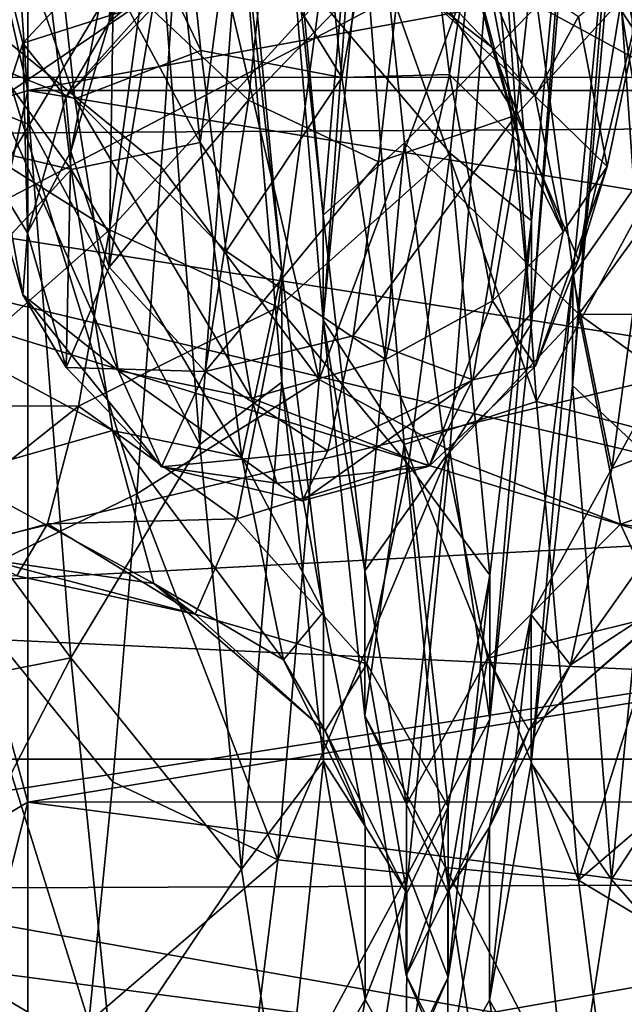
# Model space of a CAD drawing. Header units: metres. Extents: x -46 to 104, y -30 to 30.
# Tile 78 of 127: x 36.67 to 38.68, y -5.67 to -2.39. Entities that reach past the tile are written whole.
import ezdxf

# ---------------------------------------------------------------- set-up
doc = ezdxf.new("R2010")
doc.units = ezdxf.units.M
doc.layers.add('solid_122529', color=7, linetype='CONTINUOUS')

msp = doc.modelspace()

# ---------------------------------------------------------------- linework, layer by layer
at = {"layer": 'solid_122529'}
for points in [[(53.885139, -6.304641, 588.928162), (20.541, 8.649134, 585.423523), (20.541002, -8.649134, 585.423523)], [(53.885139, -6.304641, 588.928162), (53.885139, 6.304641, 588.928162), (20.541, 8.649134, 585.423523)], [(26.533504, -8.264537, 581.025818), (26.533504, 8.264537, 581.025818), (54.407833, 6.304637, 583.955566)], [(26.533504, -8.264537, 581.025818), (54.407833, 6.304637, 583.955566), (54.407833, -6.304637, 583.955566)], [(33.5, -2.583071, 560.905762), (43, -2.582814, 560.905579), (43, 0, 560.450012)], [(33.5, -2.583071, 560.905762), (43, 0, 560.450012), (33.5, 0, 560.450012)], [(33.5, 0, 575.549988), (43, 0, 575.549988), (43, -2.582814, 575.094421)], [(33.5, -2.583071, 575.094238), (33.5, 0, 575.549988), (43, -2.582814, 575.094421)], [(34.5, -2.781611, 576.559326), (42.5, 0, 577), (34.5, 0, 577)], [(42.5, -2.732524, 576.575134), (42.5, 0, 577), (34.5, -2.781611, 576.559326)], [(42.499996, -2.7328, 559.424927), (34.5, 0, 559), (42.5, 0, 559)], [(42.499996, -2.7328, 559.424927), (34.5, -2.781611, 559.440674), (34.5, 0, 559)], [(61.599998, -2.929007, 578.083191), (61.599998, 0, 578.5), (34.599998, -1.494306, 578.393127)], [(36.099998, 0, 577.099976), (36.700001, 0, 576.5), (36.700001, -2.626644, 576.083984)], [(36.099998, 0, 577.099976), (36.700001, -2.626644, 576.083984), (36.099998, -2.812055, 576.654602)], [(36.099998, -2.812055, 559.345398), (36.700001, -2.626644, 559.916016), (36.700001, 0, 559.5)], [(36.099998, -2.812055, 559.345398), (36.700001, 0, 559.5), (36.099998, 0, 558.900024)], [(51.099998, -2.626309, 576.083923), (36.700001, -2.626644, 576.083984), (36.700001, 0, 576.5)], [(51.099998, 0, 576.499878), (51.099998, -2.626309, 576.083923), (36.700001, 0, 576.5)], [(36.700001, -2.626644, 559.916016), (51.099998, -2.626309, 559.916077), (51.099998, 0, 559.500122)], [(36.700001, 0, 559.5), (36.700001, -2.626644, 559.916016), (51.099998, 0, 559.500122)], [(61.599998, 0, 557.5), (61.599998, -2.929008, 557.916809), (34.599998, -1.494306, 557.606873)], [(36.156921, -1.725473, 561.794495), (36.724514, -0.34489, 561.19281), (36.585476, -2.426027, 561.630493)], [(36.585476, -2.426027, 561.630493), (36.724514, -0.34489, 561.19281), (37.223068, -1.698659, 561.260803)], [(36.101807, -2.501114, 574.484375), (36.70491, -2.739785, 574.242432), (36.567112, -0.701465, 574.781006)], [(36.567112, -0.701465, 574.781006), (36.70491, -2.739785, 574.242432), (37.133732, -2.024216, 574.117065)], [(37.599464, -1.216693, 564.317139), (37.744648, -2.583534, 565.107056), (37.190552, -1.683518, 564.371521)], [(37.959538, -1.40363, 564.73999), (37.744648, -2.583534, 565.107056), (37.599464, -1.216693, 564.317139)], [(36.710865, -1.313213, 564.349487), (36.855465, -2.654548, 565.170837), (36.395779, -1.339595, 564.711365)], [(36.855465, -2.654548, 565.170837), (36.539463, -2.528625, 565.506897), (36.395779, -1.339595, 564.711365)], [(37.27507, -2.493455, 564.872253), (36.855465, -2.654548, 565.170837), (36.710865, -1.313213, 564.349487)], [(37.190552, -1.683518, 564.371521), (37.27507, -2.493455, 564.872253), (36.710865, -1.313213, 564.349487)], [(37.433876, -2.658768, 570.825195), (37.578476, -1.318661, 571.64856), (37.114197, -2.358831, 570.654358)], [(37.951244, -2.123307, 571.389893), (37.578476, -1.318661, 571.64856), (37.433876, -2.658768, 570.825195)], [(37.959538, -1.40363, 564.73999), (38.102787, -2.573163, 565.555237), (37.744648, -2.583534, 565.107056)], [(38.325378, -2.708644, 570.776123), (38.470562, -1.377982, 571.62561), (37.951244, -2.123307, 571.389893)], [(38.190876, -2.038004, 565.665344), (38.102787, -2.573163, 565.555237), (37.959538, -1.40363, 564.73999)], [(38.67577, -2.321507, 570.684875), (38.470562, -1.377982, 571.62561), (38.325378, -2.708644, 570.776123)], [(61.599998, -2.929008, 557.916809), (34.599998, -4.361857, 558.448853), (34.599998, -1.494306, 557.606873)], [(61.599998, -2.929007, 578.083191), (34.599998, -1.494306, 578.393127), (34.599998, -4.361857, 577.551147)], [(37.134308, -1.481708, 572.522522), (37.272949, -2.799989, 571.848267), (36.70562, -1.743599, 572.022461)], [(37.406845, -1.78197, 572.992188), (37.272949, -2.799989, 571.848267), (37.134308, -1.481708, 572.522522)], [(37.814716, -1.489349, 572.517517), (37.682724, -3.042125, 572.33728), (37.544342, -1.564815, 573.061401)], [(37.814716, -1.489349, 572.517517), (37.952831, -2.801145, 571.844482), (37.682724, -3.042125, 572.33728)], [(38.394276, -2.343325, 571.703735), (37.952831, -2.801145, 571.844482), (37.814716, -1.489349, 572.517517)], [(38.715485, -2.604891, 566.317627), (38.693722, -1.483645, 565.803345), (38.572628, -1.73563, 565.430298)], [(38.104809, -2.835027, 564.17749), (38.243454, -1.522961, 563.49115), (37.670494, -2.322893, 564.28186)], [(38.375751, -3.060472, 563.672058), (38.243454, -1.522961, 563.49115), (38.104809, -2.835027, 564.17749)], [(38.375751, -3.060472, 563.672058), (38.514168, -1.584749, 562.941711), (38.243454, -1.522961, 563.49115)], [(38.253925, -1.712769, 574.597168), (38.904964, -2.714893, 574.397827), (38.824875, -1.522463, 574.781189)], [(37.544342, -1.564815, 573.061401), (37.682724, -3.042125, 572.33728), (37.544033, -1.747075, 573.634644)], [(38.781517, -2.858328, 564.197876), (38.919632, -1.556746, 563.505249), (38.65139, -1.802787, 563.018433)], [(36.447094, -2.762328, 564.59729), (37.074329, -2.336445, 564.449829), (36.586178, -1.57874, 563.911438)], [(36.969856, -2.398828, 569.127625), (37.432606, -1.589147, 569.692139), (37.28804, -2.13025, 568.922424)], [(36.969856, -2.398828, 569.127625), (37.113518, -1.759306, 569.982605), (37.432606, -1.589147, 569.692139)], [(38.375416, -3.40415, 563.178345), (38.514168, -1.584749, 562.941711), (38.375751, -3.060472, 563.672058)], [(38.375416, -3.40415, 563.178345), (38.513824, -1.760453, 562.366455), (38.514168, -1.584749, 562.941711)], [(37.223068, -1.698659, 561.260803), (37.807308, -1.646786, 561.384705), (37.669506, -3.589271, 562.204163)], [(37.669506, -3.589271, 562.204163), (37.807308, -1.646786, 561.384705), (38.242676, -2.046655, 561.890381)], [(36.585476, -2.426027, 561.630493), (37.223068, -1.698659, 561.260803), (37.142979, -2.880693, 561.67511)], [(37.142979, -2.880693, 561.67511), (37.223068, -1.698659, 561.260803), (37.669506, -3.589271, 562.204163)], [(37.744648, -2.583534, 565.107056), (37.27507, -2.493455, 564.872253), (37.190552, -1.683518, 564.371521)], [(37.813889, -2.031298, 574.112244), (38.392963, -3.662609, 573.748169), (38.253925, -1.712769, 574.597168)], [(38.253925, -1.712769, 574.597168), (38.392963, -3.662609, 573.748169), (38.904964, -2.714893, 574.397827)], [(38.839874, -2.99542, 566.092896), (38.572628, -1.73563, 565.430298), (38.69466, -1.987473, 565.057434)], [(38.839874, -2.99542, 566.092896), (38.715485, -2.604891, 566.317627), (38.572628, -1.73563, 565.430298)], [(36.70562, -1.743599, 572.022461), (36.84346, -2.889533, 571.297119), (36.147572, -1.929523, 571.786743)], [(37.272949, -2.799989, 571.848267), (36.84346, -2.889533, 571.297119), (36.70562, -1.743599, 572.022461)], [(36.986565, -2.095914, 570.2854), (37.113518, -1.759306, 569.982605), (36.969856, -2.398828, 569.127625)], [(37.544033, -1.747075, 573.634644), (37.682404, -3.391335, 572.827026), (37.813889, -2.031298, 574.112244)], [(37.682724, -3.042125, 572.33728), (37.682404, -3.391335, 572.827026), (37.544033, -1.747075, 573.634644)], [(38.242676, -2.046655, 561.890381), (38.513824, -1.760453, 562.366455), (38.375416, -3.40415, 563.178345)], [(37.406845, -1.78197, 572.992188), (37.545261, -3.227905, 572.204529), (37.272949, -2.799989, 571.848267)], [(37.406563, -1.989016, 573.557007), (37.545261, -3.227905, 572.204529), (37.406845, -1.78197, 572.992188)], [(38.65139, -1.802787, 563.018433), (38.65099, -2.004124, 562.451599), (38.512619, -3.609541, 563.333862)], [(38.513008, -3.24414, 563.811707), (38.65139, -1.802787, 563.018433), (38.512619, -3.609541, 563.333862)], [(38.781517, -2.858328, 564.197876), (38.65139, -1.802787, 563.018433), (38.513008, -3.24414, 563.811707)], [(38.394276, -2.343325, 571.703735), (38.927849, -1.859619, 571.821533), (39.030823, -2.688565, 571.291504)], [(36.538876, -1.889348, 566.140869), (36.682537, -2.469589, 567.03717), (36.998901, -2.131144, 567.079651)], [(36.554001, -2.865008, 566.813599), (36.682537, -2.469589, 567.03717), (36.538876, -1.889348, 566.140869)], [(36.84346, -2.889533, 571.297119), (36.250546, -2.748591, 571.241577), (36.147572, -1.929523, 571.786743)], [(37.88868, -2.108644, 567.031433), (38.245323, -2.484066, 567.079834), (38.102093, -1.921708, 566.176758)], [(38.102093, -1.921708, 566.176758), (38.336327, -2.800566, 566.672974), (38.190876, -2.038004, 565.665344)], [(38.102093, -1.921708, 566.176758), (38.245323, -2.484066, 567.079834), (38.336327, -2.800566, 566.672974)], [(37.133732, -2.024216, 574.117065), (37.27235, -3.806007, 573.199036), (37.406563, -1.989016, 573.557007)], [(37.27235, -3.806007, 573.199036), (37.544971, -3.59819, 572.678589), (37.406563, -1.989016, 573.557007)], [(37.406563, -1.989016, 573.557007), (37.544971, -3.59819, 572.678589), (37.545261, -3.227905, 572.204529)], [(36.70491, -2.739785, 574.242432), (37.27235, -3.806007, 573.199036), (37.133732, -2.024216, 574.117065)], [(37.682404, -3.391335, 572.827026), (37.951965, -3.804971, 573.196899), (37.813889, -2.031298, 574.112244)], [(37.813889, -2.031298, 574.112244), (37.951965, -3.804971, 573.196899), (38.392963, -3.662609, 573.748169)], [(38.512619, -3.609541, 563.333862), (38.65099, -2.004124, 562.451599), (38.780449, -3.86083, 562.844482)], [(38.65099, -2.004124, 562.451599), (38.91853, -2.097138, 561.910034), (38.780449, -3.86083, 562.844482)], [(37.669506, -3.589271, 562.204163), (38.242676, -2.046655, 561.890381), (38.104057, -3.825064, 562.814941)], [(38.190876, -2.038004, 565.665344), (38.336327, -2.800566, 566.672974), (38.102787, -2.573163, 565.555237)], [(38.104057, -3.825064, 562.814941), (38.242676, -2.046655, 561.890381), (38.375416, -3.40415, 563.178345)], [(36.842377, -2.82948, 569.268799), (36.986565, -2.095914, 570.2854), (36.969856, -2.398828, 569.127625)], [(36.970512, -3.214844, 569.508057), (36.986565, -2.095914, 570.2854), (36.842377, -2.82948, 569.268799)], [(36.970512, -3.214844, 569.508057), (37.114197, -2.358831, 570.654358), (36.986565, -2.095914, 570.2854)], [(36.826199, -2.649126, 568.089661), (37.28804, -2.13025, 568.922424), (37.143471, -2.321382, 568.001099)], [(36.826199, -2.649126, 568.089661), (36.969856, -2.398828, 569.127625), (37.28804, -2.13025, 568.922424)], [(37.866722, -2.864398, 570.791992), (37.951244, -2.123307, 571.389893), (37.433876, -2.658768, 570.825195)], [(38.325378, -2.708644, 570.776123), (37.951244, -2.123307, 571.389893), (37.866722, -2.864398, 570.791992)], [(37.88868, -2.108644, 567.031433), (38.033825, -2.319945, 567.951721), (38.245323, -2.484066, 567.079834)], [(36.682537, -2.469589, 567.03717), (37.143471, -2.321382, 568.001099), (36.998901, -2.131144, 567.079651)], [(38.033825, -2.319945, 567.951721), (38.178974, -2.147091, 568.880066), (38.388554, -2.645747, 568.131409)], [(38.178974, -2.147091, 568.880066), (38.531784, -2.380673, 569.161743), (38.388554, -2.645747, 568.131409)], [(38.531784, -2.380673, 569.161743), (38.772675, -2.182557, 570.200134), (38.627228, -2.879396, 569.145996)], [(38.772675, -2.182557, 570.200134), (38.67577, -2.321507, 570.684875), (38.532524, -3.190685, 569.55481)], [(38.627228, -2.879396, 569.145996), (38.772675, -2.182557, 570.200134), (38.532524, -3.190685, 569.55481)], [(36.682537, -2.469589, 567.03717), (36.826199, -2.649126, 568.089661), (37.143471, -2.321382, 568.001099)], [(37.670494, -2.322893, 564.28186), (37.074329, -2.336445, 564.449829), (36.971355, -3.0902, 565.082275)], [(37.532654, -3.348098, 565.169678), (37.670494, -2.322893, 564.28186), (36.971355, -3.0902, 565.082275)], [(38.104809, -2.835027, 564.17749), (37.670494, -2.322893, 564.28186), (37.532654, -3.348098, 565.169678)], [(38.033825, -2.319945, 567.951721), (38.388554, -2.645747, 568.131409), (38.245323, -2.484066, 567.079834)], [(38.532524, -3.190685, 569.55481), (38.67577, -2.321507, 570.684875), (38.325378, -2.708644, 570.776123)], [(36.447094, -2.762328, 564.59729), (36.971355, -3.0902, 565.082275), (37.074329, -2.336445, 564.449829)], [(37.433876, -2.658768, 570.825195), (37.114197, -2.358831, 570.654358), (36.970512, -3.214844, 569.508057)], [(38.394276, -2.343325, 571.703735), (38.533363, -3.371028, 570.800903), (37.952831, -2.801145, 571.844482)], [(38.394276, -2.343325, 571.703735), (39.030823, -2.688565, 571.291504), (38.533363, -3.371028, 570.800903)], [(38.388554, -2.645747, 568.131409), (38.531784, -2.380673, 569.161743), (38.627228, -2.879396, 569.145996)], [(36.842377, -2.82948, 569.268799), (36.969856, -2.398828, 569.127625), (36.826199, -2.649126, 568.089661)], [(36.446438, -4.270984, 562.688232), (36.585476, -2.426027, 561.630493), (37.062889, -3.969161, 562.294922)], [(36.585476, -2.426027, 561.630493), (37.142979, -2.880693, 561.67511), (37.062889, -3.969161, 562.294922)], [(36.554001, -2.865008, 566.813599), (36.698189, -3.100616, 568.044861), (36.682537, -2.469589, 567.03717)], [(36.698189, -3.100616, 568.044861), (36.826199, -2.649126, 568.089661), (36.682537, -2.469589, 567.03717)], [(38.245323, -2.484066, 567.079834), (38.481777, -3.097486, 567.901245), (38.336327, -2.800566, 566.672974)], [(38.245323, -2.484066, 567.079834), (38.388554, -2.645747, 568.131409), (38.481777, -3.097486, 567.901245)], [(36.101807, -2.501114, 574.484375), (36.181896, -3.624372, 573.930115), (36.70491, -2.739785, 574.242432)], [(37.27507, -2.493455, 564.872253), (37.359592, -3.162085, 565.550232), (36.855465, -2.654548, 565.170837)], [(37.744648, -2.583534, 565.107056), (37.359592, -3.162085, 565.550232), (37.27507, -2.493455, 564.872253)], [(36.539463, -2.528625, 565.506897), (36.683147, -3.307239, 566.707031), (36.554001, -2.865008, 566.813599)], [(37.000069, -3.559579, 566.457153), (36.683147, -3.307239, 566.707031), (36.539463, -2.528625, 565.506897)], [(36.855465, -2.654548, 565.170837), (37.000069, -3.559579, 566.457153), (36.539463, -2.528625, 565.506897)], [(33.5, -2.583071, 575.094238), (43, -2.582814, 575.094421), (43, -4.853569, 573.783081)], [(33.5, -4.853083, 562.216736), (43, -4.853569, 562.216919), (43, -2.582814, 560.905579)], [(33.5, -4.853083, 562.216736), (43, -2.582814, 560.905579), (33.5, -2.583071, 560.905762)], [(33.5, -2.583071, 575.094238), (43, -4.853569, 573.783081), (33.5, -4.853083, 573.783264)], [(37.744648, -2.583534, 565.107056), (37.889832, -3.522372, 566.376221), (37.359592, -3.162085, 565.550232)], [(38.102787, -2.573163, 565.555237), (37.889832, -3.522372, 566.376221), (37.744648, -2.583534, 565.107056)], [(38.102787, -2.573163, 565.555237), (38.246033, -3.327554, 566.764954), (37.889832, -3.522372, 566.376221)], [(38.336327, -2.800566, 566.672974), (38.246033, -3.327554, 566.764954), (38.102787, -2.573163, 565.555237)], [(36.099998, -2.812055, 576.654602), (36.700001, -2.626644, 576.083984), (36.700001, -4.996175, 574.876648)], [(36.099998, -5.348846, 560.637939), (36.700001, -4.996175, 561.123352), (36.700001, -2.626644, 559.916016)], [(36.099998, -5.348846, 560.637939), (36.700001, -2.626644, 559.916016), (36.099998, -2.812055, 559.345398)], [(36.698189, -3.100616, 568.044861), (36.842377, -2.82948, 569.268799), (36.826199, -2.649126, 568.089661)], [(51.099998, -2.626309, 576.083923), (51.099998, -4.995677, 574.876892), (36.700001, -2.626644, 576.083984)], [(36.700001, -4.996175, 561.123352), (51.099998, -4.995677, 561.123108), (51.099998, -2.626309, 559.916077)], [(36.700001, -2.626644, 559.916016), (36.700001, -4.996175, 561.123352), (51.099998, -2.626309, 559.916077)], [(51.099998, -4.995677, 574.876892), (36.700001, -4.996175, 574.876648), (36.700001, -2.626644, 576.083984)], [(37.444115, -3.651517, 566.367065), (37.000069, -3.559579, 566.457153), (36.855465, -2.654548, 565.170837)], [(37.359592, -3.162085, 565.550232), (37.444115, -3.651517, 566.367065), (36.855465, -2.654548, 565.170837)], [(38.388554, -2.645747, 568.131409), (38.627228, -2.879396, 569.145996), (38.481777, -3.097486, 567.901245)], [(37.289272, -3.561877, 569.537537), (37.433876, -2.658768, 570.825195), (36.970512, -3.214844, 569.508057)], [(37.866722, -2.864398, 570.791992), (37.433876, -2.658768, 570.825195), (37.289272, -3.561877, 569.537537)], [(38.325378, -2.708644, 570.776123), (37.866722, -2.864398, 570.791992), (37.7822, -3.443161, 570.035828)], [(38.180195, -3.590577, 569.466797), (38.325378, -2.708644, 570.776123), (37.7822, -3.443161, 570.035828)], [(38.532524, -3.190685, 569.55481), (38.325378, -2.708644, 570.776123), (38.180195, -3.590577, 569.466797)], [(38.392963, -3.662609, 573.748169), (38.985054, -3.819143, 573.80658), (38.904964, -2.714893, 574.397827)], [(38.533363, -3.371028, 570.800903), (39.030823, -2.688565, 571.291504), (39.133793, -3.373413, 570.585083)], [(42.5, -4.041451, 576.041565), (42.5, -2.732524, 576.575134), (34.5, -2.781611, 576.559326)], [(42.499996, -2.7328, 559.424927), (42.5, -4.04178, 559.958618), (34.5, -2.781611, 559.440674)], [(36.181896, -3.624372, 573.930115), (36.842712, -4.516071, 573.106812), (36.70491, -2.739785, 574.242432)], [(36.84346, -2.889533, 571.297119), (36.353519, -3.420343, 570.522644), (36.250546, -2.748591, 571.241577)], [(36.70491, -2.739785, 574.242432), (36.842712, -4.516071, 573.106812), (37.27235, -3.806007, 573.199036)], [(42.5, -4.041451, 576.041565), (34.5, -2.781611, 576.559326), (34.5, -5.290557, 575.280701)], [(42.5, -5.256886, 560.694824), (34.5, -5.290557, 560.719299), (34.5, -2.781611, 559.440674)], [(42.5, -4.04178, 559.958618), (42.5, -5.256886, 560.694824), (34.5, -2.781611, 559.440674)], [(36.308006, -3.676815, 565.614624), (36.971355, -3.0902, 565.082275), (36.447094, -2.762328, 564.59729)], [(36.099998, -2.812055, 576.654602), (36.700001, -4.996175, 574.876648), (36.099998, -5.348846, 575.362061)], [(37.272949, -2.799989, 571.848267), (37.411594, -3.847214, 570.801392), (36.84346, -2.889533, 571.297119)], [(37.545261, -3.227905, 572.204529), (37.411594, -3.847214, 570.801392), (37.272949, -2.799989, 571.848267)], [(37.952831, -2.801145, 571.844482), (37.821102, -4.226041, 571.194824), (37.682724, -3.042125, 572.33728)], [(37.952831, -2.801145, 571.844482), (38.090942, -3.843819, 570.802063), (37.821102, -4.226041, 571.194824)], [(38.533363, -3.371028, 570.800903), (38.090942, -3.843819, 570.802063), (37.952831, -2.801145, 571.844482)], [(38.336327, -2.800566, 566.672974), (38.481777, -3.097486, 567.901245), (38.246033, -3.327554, 566.764954)], [(39.228786, -2.813679, 564.639648), (38.781517, -2.858328, 564.197876), (38.643402, -3.885296, 565.255737)], [(39.089699, -3.712612, 565.670776), (39.228786, -2.813679, 564.639648), (38.643402, -3.885296, 565.255737)], [(36.826828, -3.549062, 568.117065), (36.842377, -2.82948, 569.268799), (36.698189, -3.100616, 568.044861)], [(36.826828, -3.549062, 568.117065), (36.970512, -3.214844, 569.508057), (36.842377, -2.82948, 569.268799)], [(37.966167, -3.872645, 565.233887), (38.104809, -2.835027, 564.17749), (37.532654, -3.348098, 565.169678)], [(38.237335, -4.240889, 564.820007), (38.104809, -2.835027, 564.17749), (37.966167, -3.872645, 565.233887)], [(38.237335, -4.240889, 564.820007), (38.375751, -3.060472, 563.672058), (38.104809, -2.835027, 564.17749)], [(36.683147, -3.307239, 566.707031), (36.698189, -3.100616, 568.044861), (36.554001, -2.865008, 566.813599)], [(37.062889, -3.969161, 562.294922), (37.142979, -2.880693, 561.67511), (37.669506, -3.589271, 562.204163)], [(37.7822, -3.443161, 570.035828), (37.866722, -2.864398, 570.791992), (37.289272, -3.561877, 569.537537)], [(38.627228, -2.879396, 569.145996), (38.532524, -3.190685, 569.55481), (38.389278, -3.545093, 568.17395)], [(38.481777, -3.097486, 567.901245), (38.627228, -2.879396, 569.145996), (38.389278, -3.545093, 568.17395)], [(38.643402, -3.885296, 565.255737), (38.781517, -2.858328, 564.197876), (38.513008, -3.24414, 563.811707)], [(36.84346, -2.889533, 571.297119), (36.981297, -3.758951, 570.256226), (36.353519, -3.420343, 570.522644)], [(37.411594, -3.847214, 570.801392), (36.981297, -3.758951, 570.256226), (36.84346, -2.889533, 571.297119)], [(61.599998, -5.625468, 576.865906), (61.599998, -2.929007, 578.083191), (34.599998, -4.361857, 577.551147)], [(61.599998, -2.929008, 557.916809), (61.599998, -5.625469, 559.134094), (34.599998, -4.361857, 558.448853)], [(37.682724, -3.042125, 572.33728), (37.821102, -4.226041, 571.194824), (37.682404, -3.391335, 572.827026)], [(38.237007, -4.719417, 564.455505), (38.375751, -3.060472, 563.672058), (38.237335, -4.240889, 564.820007)], [(38.237007, -4.719417, 564.455505), (38.375416, -3.40415, 563.178345), (38.375751, -3.060472, 563.672058)], [(36.308006, -3.676815, 565.614624), (36.868385, -3.678331, 565.871033), (36.971355, -3.0902, 565.082275)], [(36.683147, -3.307239, 566.707031), (36.826828, -3.549062, 568.117065), (36.698189, -3.100616, 568.044861)], [(37.532654, -3.348098, 565.169678), (36.971355, -3.0902, 565.082275), (36.868385, -3.678331, 565.871033)], [(38.481777, -3.097486, 567.901245), (38.389278, -3.545093, 568.17395), (38.246033, -3.327554, 566.764954)], [(37.889832, -3.522372, 566.376221), (37.444115, -3.651517, 566.367065), (37.359592, -3.162085, 565.550232)], [(38.389278, -3.545093, 568.17395), (38.532524, -3.190685, 569.55481), (38.180195, -3.590577, 569.466797)], [(37.289272, -3.561877, 569.537537), (36.970512, -3.214844, 569.508057), (36.826828, -3.549062, 568.117065)], [(37.545261, -3.227905, 572.204529), (37.683678, -4.36238, 571.011169), (37.411594, -3.847214, 570.801392)], [(37.544971, -3.59819, 572.678589), (37.683678, -4.36238, 571.011169), (37.545261, -3.227905, 572.204529)], [(38.513008, -3.24414, 563.811707), (38.512619, -3.609541, 563.333862), (38.374252, -4.8669, 564.666138)], [(38.37463, -4.372618, 565.008911), (38.513008, -3.24414, 563.811707), (38.374252, -4.8669, 564.666138)], [(38.643402, -3.885296, 565.255737), (38.513008, -3.24414, 563.811707), (38.37463, -4.372618, 565.008911)], [(37.144669, -3.879552, 567.997131), (36.826828, -3.549062, 568.117065), (36.683147, -3.307239, 566.707031)], [(37.000069, -3.559579, 566.457153), (37.144669, -3.879552, 567.997131), (36.683147, -3.307239, 566.707031)], [(38.246033, -3.327554, 566.764954), (38.035015, -3.877673, 567.914429), (37.889832, -3.522372, 566.376221)], [(38.246033, -3.327554, 566.764954), (38.389278, -3.545093, 568.17395), (38.035015, -3.877673, 567.914429)], [(37.394814, -4.052905, 566.328369), (37.532654, -3.348098, 565.169678), (36.868385, -3.678331, 565.871033)], [(37.966167, -3.872645, 565.233887), (37.532654, -3.348098, 565.169678), (37.394814, -4.052905, 566.328369)], [(38.533363, -3.371028, 570.800903), (38.672447, -4.070332, 569.625183), (38.090942, -3.843819, 570.802063)], [(38.533363, -3.371028, 570.800903), (39.133793, -3.373413, 570.585083), (39.236767, -3.877457, 569.740051)], [(38.533363, -3.371028, 570.800903), (39.236767, -3.877457, 569.740051), (38.672447, -4.070332, 569.625183)], [(37.682404, -3.391335, 572.827026), (37.820774, -4.708579, 571.553955), (37.951965, -3.804971, 573.196899)], [(37.821102, -4.226041, 571.194824), (37.820774, -4.708579, 571.553955), (37.682404, -3.391335, 572.827026)], [(38.104057, -3.825064, 562.814941), (38.375416, -3.40415, 563.178345), (38.237007, -4.719417, 564.455505)], [(36.981297, -3.758951, 570.256226), (36.45649, -3.908775, 569.668518), (36.353519, -3.420343, 570.522644)], [(37.697678, -3.826797, 569.164307), (37.7822, -3.443161, 570.035828), (37.289272, -3.561877, 569.537537)], [(38.180195, -3.590577, 569.466797), (37.7822, -3.443161, 570.035828), (37.697678, -3.826797, 569.164307)], [(37.889832, -3.522372, 566.376221), (38.035015, -3.877673, 567.914429), (37.444115, -3.651517, 566.367065)], [(37.144669, -3.879552, 567.997131), (37.289272, -3.561877, 569.537537), (36.826828, -3.549062, 568.117065)], [(37.528637, -3.934013, 567.276428), (37.144669, -3.879552, 567.997131), (37.000069, -3.559579, 566.457153)], [(37.444115, -3.651517, 566.367065), (37.528637, -3.934013, 567.276428), (37.000069, -3.559579, 566.457153)], [(37.697678, -3.826797, 569.164307), (37.289272, -3.561877, 569.537537), (37.144669, -3.879552, 567.997131)], [(38.389278, -3.545093, 568.17395), (38.180195, -3.590577, 569.466797), (38.035015, -3.877673, 567.914429)], [(37.062889, -3.969161, 562.294922), (37.669506, -3.589271, 562.204163), (37.531708, -5.188476, 563.578003)], [(37.27235, -3.806007, 573.199036), (37.410969, -5.219489, 571.777954), (37.544971, -3.59819, 572.678589)], [(37.410969, -5.219489, 571.777954), (37.68338, -4.860211, 571.348816), (37.544971, -3.59819, 572.678589)], [(37.531708, -5.188476, 563.578003), (37.669506, -3.589271, 562.204163), (38.104057, -3.825064, 562.814941)], [(37.544971, -3.59819, 572.678589), (37.68338, -4.860211, 571.348816), (37.683678, -4.36238, 571.011169)], [(38.180195, -3.590577, 569.466797), (37.697678, -3.826797, 569.164307), (37.613159, -3.993565, 568.226807)], [(38.035015, -3.877673, 567.914429), (38.180195, -3.590577, 569.466797), (37.613159, -3.993565, 568.226807)], [(36.181896, -3.624372, 573.930115), (36.261986, -4.629909, 573.183289), (36.842712, -4.516071, 573.106812)], [(38.374252, -4.8669, 564.666138), (38.512619, -3.609541, 563.333862), (38.642368, -5.253774, 564.273987)], [(38.512619, -3.609541, 563.333862), (38.780449, -3.86083, 562.844482), (38.642368, -5.253774, 564.273987)], [(38.035015, -3.877673, 567.914429), (37.528637, -3.934013, 567.276428), (37.444115, -3.651517, 566.367065)], [(37.951965, -3.804971, 573.196899), (38.531998, -5.255884, 572.3396), (38.392963, -3.662609, 573.748169)], [(38.392963, -3.662609, 573.748169), (38.531998, -5.255884, 572.3396), (38.985054, -3.819143, 573.80658)], [(36.168922, -4.233112, 566.86438), (36.868385, -3.678331, 565.871033), (36.308006, -3.676815, 565.614624)], [(36.168922, -4.233112, 566.86438), (36.765411, -4.069314, 566.773987), (36.868385, -3.678331, 565.871033)], [(37.394814, -4.052905, 566.328369), (36.868385, -3.678331, 565.871033), (36.765411, -4.069314, 566.773987)], [(39.089699, -3.712612, 565.670776), (38.643402, -3.885296, 565.255737), (38.505287, -4.538982, 566.577332)], [(38.950615, -4.249869, 566.928772), (39.089699, -3.712612, 565.670776), (38.505287, -4.538982, 566.577332)], [(36.981297, -3.758951, 570.256226), (37.119137, -4.268655, 568.999451), (36.45649, -3.908775, 569.668518)], [(37.550236, -4.522005, 569.483398), (37.119137, -4.268655, 568.999451), (36.981297, -3.758951, 570.256226)], [(37.411594, -3.847214, 570.801392), (37.550236, -4.522005, 569.483398), (36.981297, -3.758951, 570.256226)], [(36.842712, -4.516071, 573.106812), (37.410969, -5.219489, 571.777954), (37.27235, -3.806007, 573.199036)], [(37.613159, -3.993565, 568.226807), (37.697678, -3.826797, 569.164307), (37.144669, -3.879552, 567.997131)], [(37.531708, -5.188476, 563.578003), (38.104057, -3.825064, 562.814941), (37.965439, -5.23332, 564.241272)], [(37.820774, -4.708579, 571.553955), (38.090046, -5.21326, 571.782471), (37.951965, -3.804971, 573.196899)], [(37.951965, -3.804971, 573.196899), (38.090046, -5.21326, 571.782471), (38.531998, -5.255884, 572.3396)], [(37.965439, -5.23332, 564.241272), (38.104057, -3.825064, 562.814941), (38.237007, -4.719417, 564.455505)], [(38.531998, -5.255884, 572.3396), (39.065147, -4.799345, 573.026794), (38.985054, -3.819143, 573.80658)], [(37.683678, -4.36238, 571.011169), (37.550236, -4.522005, 569.483398), (37.411594, -3.847214, 570.801392)], [(38.090942, -3.843819, 570.802063), (37.959484, -5.002384, 569.744263), (37.821102, -4.226041, 571.194824)], [(38.090942, -3.843819, 570.802063), (38.229057, -4.517198, 569.490417), (37.959484, -5.002384, 569.744263)], [(38.672447, -4.070332, 569.625183), (38.229057, -4.517198, 569.490417), (38.090942, -3.843819, 570.802063)], [(38.642368, -5.253774, 564.273987), (38.780449, -3.86083, 562.844482), (39.227184, -4.362319, 562.762939)], [(37.528637, -3.934013, 567.276428), (37.613159, -3.993565, 568.226807), (37.144669, -3.879552, 567.997131)], [(37.827522, -4.535367, 566.557983), (37.966167, -3.872645, 565.233887), (37.394814, -4.052905, 566.328369)], [(38.035015, -3.877673, 567.914429), (37.613159, -3.993565, 568.226807), (37.528637, -3.934013, 567.276428)], [(38.098923, -5.012104, 566.27478), (37.966167, -3.872645, 565.233887), (37.827522, -4.535367, 566.557983)], [(38.098923, -5.012104, 566.27478), (38.237335, -4.240889, 564.820007), (37.966167, -3.872645, 565.233887)], [(38.505287, -4.538982, 566.577332), (38.643402, -3.885296, 565.255737), (38.37463, -4.372618, 565.008911)], [(38.672447, -4.070332, 569.625183), (39.236767, -3.877457, 569.740051), (39.339741, -4.173682, 568.801819)], [(37.119137, -4.268655, 568.999451), (36.559464, -4.187709, 568.724976), (36.45649, -3.908775, 569.668518)], [(36.446438, -4.270984, 562.688232), (37.062889, -3.969161, 562.294922), (36.9828, -4.92871, 563.099976)], [(36.9828, -4.92871, 563.099976), (37.062889, -3.969161, 562.294922), (37.531708, -5.188476, 563.578003)], [(42.5, -5.256567, 575.305359), (42.5, -4.041451, 576.041565), (34.5, -5.290557, 575.280701)], [(37.256977, -4.369868, 567.647034), (37.394814, -4.052905, 566.328369), (36.765411, -4.069314, 566.773987)], [(37.827522, -4.535367, 566.557983), (37.394814, -4.052905, 566.328369), (37.256977, -4.369868, 567.647034)], [(36.168922, -4.233112, 566.86438), (36.662437, -4.242196, 567.742554), (36.765411, -4.069314, 566.773987)], [(37.256977, -4.369868, 567.647034), (36.765411, -4.069314, 566.773987), (36.662437, -4.242196, 567.742554)], [(38.672447, -4.070332, 569.625183), (38.811531, -4.373111, 568.291199), (38.229057, -4.517198, 569.490417)], [(38.672447, -4.070332, 569.625183), (39.339741, -4.173682, 568.801819), (38.811531, -4.373111, 568.291199)], [(37.256977, -4.369868, 567.647034), (36.662437, -4.242196, 567.742554), (36.559464, -4.187709, 568.724976)], [(37.119137, -4.268655, 568.999451), (37.256977, -4.369868, 567.647034), (36.559464, -4.187709, 568.724976)], [(37.821102, -4.226041, 571.194824), (37.959484, -5.002384, 569.744263), (37.820774, -4.708579, 571.553955)], [(38.098602, -5.579357, 566.074585), (38.237335, -4.240889, 564.820007), (38.098923, -5.012104, 566.27478)], [(38.098602, -5.579357, 566.074585), (38.237007, -4.719417, 564.455505), (38.237335, -4.240889, 564.820007)], [(38.950615, -4.249869, 566.928772), (38.505287, -4.538982, 566.577332), (38.367172, -4.756585, 568.035583)], [(38.811531, -4.373111, 568.291199), (38.950615, -4.249869, 566.928772), (38.367172, -4.756585, 568.035583)], [(36.307404, -5.70015, 564.263062), (36.446438, -4.270984, 562.688232), (36.90271, -5.728173, 564.064209)], [(36.446438, -4.270984, 562.688232), (36.9828, -4.92871, 563.099976), (36.90271, -5.728173, 564.064209)], [(37.688881, -4.759037, 568.021729), (37.256977, -4.369868, 567.647034), (37.119137, -4.268655, 568.999451)], [(37.550236, -4.522005, 569.483398), (37.688881, -4.759037, 568.021729), (37.119137, -4.268655, 568.999451)], [(61.599998, -5.625469, 559.134094), (34.599998, -6.876038, 560.064636), (34.599998, -4.361857, 558.448853)], [(61.599998, -5.625468, 576.865906), (34.599998, -4.361857, 577.551147), (34.599998, -6.876038, 575.935364)], [(37.688881, -4.759037, 568.021729), (37.827522, -4.535367, 566.557983), (37.256977, -4.369868, 567.647034)], [(37.683678, -4.36238, 571.011169), (37.82209, -5.075928, 569.527283), (37.550236, -4.522005, 569.483398)], [(37.68338, -4.860211, 571.348816), (37.82209, -5.075928, 569.527283), (37.683678, -4.36238, 571.011169)], [(38.811531, -4.373111, 568.291199), (38.367172, -4.756585, 568.035583), (38.229057, -4.517198, 569.490417)], [(38.37463, -4.372618, 565.008911), (38.374252, -4.8669, 564.666138), (38.235882, -5.654957, 566.319824)], [(38.236248, -5.079386, 566.494629), (38.37463, -4.372618, 565.008911), (38.235882, -5.654957, 566.319824)], [(38.505287, -4.538982, 566.577332), (38.37463, -4.372618, 565.008911), (38.236248, -5.079386, 566.494629)], [(38.642368, -5.253774, 564.273987), (39.227184, -4.362319, 562.762939), (39.08815, -5.764001, 564.362305)], [(36.261986, -4.629909, 573.183289), (36.342075, -5.485065, 572.268066), (36.842712, -4.516071, 573.106812)], [(36.342075, -5.485065, 572.268066), (36.980511, -5.860436, 571.482727), (36.842712, -4.516071, 573.106812)], [(36.842712, -4.516071, 573.106812), (36.980511, -5.860436, 571.482727), (37.410969, -5.219489, 571.777954)], [(37.82209, -5.075928, 569.527283), (37.688881, -4.759037, 568.021729), (37.550236, -4.522005, 569.483398)], [(38.229057, -4.517198, 569.490417), (38.097866, -5.29628, 568.125488), (37.959484, -5.002384, 569.744263)], [(38.229057, -4.517198, 569.490417), (38.367172, -4.756585, 568.035583), (38.097866, -5.29628, 568.125488)], [(37.960506, -5.2997, 567.895996), (37.827522, -4.535367, 566.557983), (37.688881, -4.759037, 568.021729)], [(37.960506, -5.2997, 567.895996), (38.098923, -5.012104, 566.27478), (37.827522, -4.535367, 566.557983)], [(38.367172, -4.756585, 568.035583), (38.505287, -4.538982, 566.577332), (38.236248, -5.079386, 566.494629)], [(37.820774, -4.708579, 571.553955), (37.959141, -5.571786, 569.938232), (38.090046, -5.21326, 571.782471)], [(37.959484, -5.002384, 569.744263), (37.959141, -5.571786, 569.938232), (37.820774, -4.708579, 571.553955)], [(37.965439, -5.23332, 564.241272), (38.237007, -4.719417, 564.455505), (38.098602, -5.579357, 566.074585)], [(37.82209, -5.075928, 569.527283), (37.960506, -5.2997, 567.895996), (37.688881, -4.759037, 568.021729)], [(38.367172, -4.756585, 568.035583), (38.236248, -5.079386, 566.494629), (38.097866, -5.29628, 568.125488)], [(38.531998, -5.255884, 572.3396), (39.145237, -5.623663, 572.08374), (39.065147, -4.799345, 573.026794)], [(33.5, -4.853083, 573.783264), (43, -4.853569, 573.783081), (43, -6.538646, 571.774414)], [(33.5, -4.853083, 573.783264), (43, -6.538646, 571.774414), (33.5, -6.537959, 571.775513)], [(33.5, -6.537959, 564.224487), (43, -4.853569, 562.216919), (33.5, -4.853083, 562.216736)], [(33.5, -6.537959, 564.224487), (43, -6.538646, 564.225586), (43, -4.853569, 562.216919)], [(37.410969, -5.219489, 571.777954), (37.549587, -6.127879, 569.991211), (37.68338, -4.860211, 571.348816)], [(37.549587, -6.127879, 569.991211), (37.821785, -5.653322, 569.695984), (37.68338, -4.860211, 571.348816)], [(37.68338, -4.860211, 571.348816), (37.821785, -5.653322, 569.695984), (37.82209, -5.075928, 569.527283)], [(38.235882, -5.654957, 566.319824), (38.374252, -4.8669, 564.666138), (38.504288, -6.142209, 566.061279)], [(38.374252, -4.8669, 564.666138), (38.642368, -5.253774, 564.273987), (38.504288, -6.142209, 566.061279)], [(36.90271, -5.728173, 564.064209), (36.9828, -4.92871, 563.099976), (37.531708, -5.188476, 563.578003)], [(36.099998, -5.348846, 575.362061), (36.700001, -4.996175, 574.876648), (36.700001, -6.876645, 572.996155)], [(36.099998, -7.362055, 562.651184), (36.700001, -6.876645, 563.003845), (36.700001, -4.996175, 561.123352)], [(36.099998, -7.362055, 562.651184), (36.700001, -4.996175, 561.123352), (36.099998, -5.348846, 560.637939)], [(51.099998, -4.995677, 574.876892), (51.099998, -6.876234, 572.996643), (36.700001, -4.996175, 574.876648)], [(36.700001, -6.876645, 563.003845), (51.099998, -6.876234, 563.003357), (51.099998, -4.995677, 561.123108)], [(36.700001, -4.996175, 561.123352), (36.700001, -6.876645, 563.003845), (51.099998, -4.995677, 561.123108)], [(51.099998, -6.876234, 572.996643), (36.700001, -6.876645, 572.996155), (36.700001, -4.996175, 574.876648)], [(37.959484, -5.002384, 569.744263), (38.097866, -5.29628, 568.125488), (37.959141, -5.571786, 569.938232)], [(37.960194, -5.901002, 567.879456), (38.098923, -5.012104, 566.27478), (37.960506, -5.2997, 567.895996)], [(37.960194, -5.901002, 567.879456), (38.098602, -5.579357, 566.074585), (38.098923, -5.012104, 566.27478)], [(37.821785, -5.653322, 569.695984), (37.960506, -5.2997, 567.895996), (37.82209, -5.075928, 569.527283)], [(38.236248, -5.079386, 566.494629), (38.235882, -5.654957, 566.319824), (38.097511, -5.897722, 568.135559)], [(38.097866, -5.29628, 568.125488), (38.236248, -5.079386, 566.494629), (38.097511, -5.897722, 568.135559)], [(36.90271, -5.728173, 564.064209), (37.531708, -5.188476, 563.578003), (37.393909, -6.291451, 565.374756)], [(37.393909, -6.291451, 565.374756), (37.531708, -5.188476, 563.578003), (37.965439, -5.23332, 564.241272)], [(36.980511, -5.860436, 571.482727), (37.549587, -6.127879, 569.991211), (37.410969, -5.219489, 571.777954)], [(37.393909, -6.291451, 565.374756), (37.965439, -5.23332, 564.241272), (37.82682, -6.135146, 566.03125)], [(37.82682, -6.135146, 566.03125), (37.965439, -5.23332, 564.241272), (38.098602, -5.579357, 566.074585)], [(37.959141, -5.571786, 569.938232), (38.228127, -6.12093, 570.004883), (38.090046, -5.21326, 571.782471)], [(38.090046, -5.21326, 571.782471), (38.671036, -6.337485, 570.508545), (38.531998, -5.255884, 572.3396)], [(38.090046, -5.21326, 571.782471), (38.228127, -6.12093, 570.004883), (38.671036, -6.337485, 570.508545)], [(42.5, -6.340769, 574.387085), (42.5, -5.256567, 575.305359), (34.5, -5.290557, 575.280701)], [(42.5, -5.256886, 560.694824), (42.500004, -6.341043, 561.61322), (34.5, -5.290557, 560.719299)], [(38.504288, -6.142209, 566.061279), (38.642368, -5.253774, 564.273987), (39.08815, -5.764001, 564.362305)], [(38.531998, -5.255884, 572.3396), (38.671036, -6.337485, 570.508545), (39.145237, -5.623663, 572.08374)], [(42.5, -6.340769, 574.387085), (34.5, -5.290557, 575.280701), (34.5, -7.281399, 573.289551)], [(42.5, -7.265952, 562.689087), (34.5, -7.281399, 562.710449), (34.5, -5.290557, 560.719299)], [(42.500004, -6.341043, 561.61322), (42.5, -7.265952, 562.689087), (34.5, -5.290557, 560.719299)], [(37.821785, -5.653322, 569.695984), (37.960194, -5.901002, 567.879456), (37.960506, -5.2997, 567.895996)], [(38.097866, -5.29628, 568.125488), (38.097511, -5.897722, 568.135559), (37.959141, -5.571786, 569.938232)], [(36.099998, -5.348846, 575.362061), (36.700001, -6.876645, 572.996155), (36.099998, -7.362055, 573.348816)], [(36.342075, -5.485065, 572.268066), (36.422165, -6.162065, 571.214233), (36.980511, -5.860436, 571.482727)], [(37.959141, -5.571786, 569.938232), (38.097511, -5.897722, 568.135559), (38.228127, -6.12093, 570.004883)], [(37.82682, -6.135146, 566.03125), (38.098602, -5.579357, 566.074585), (37.960194, -5.901002, 567.879456)], [(61.599998, -7.875339, 574.944702), (61.599998, -5.625468, 576.865906), (34.599998, -6.876038, 575.935364)], [(61.599998, -5.625469, 559.134094), (61.599998, -7.875339, 561.055298), (34.599998, -6.876038, 560.064636)], [(38.671036, -6.337485, 570.508545), (39.225327, -6.265323, 571.008057), (39.145237, -5.623663, 572.08374)], [(37.549587, -6.127879, 569.991211), (37.688206, -6.443271, 568.011841), (37.821785, -5.653322, 569.695984)], [(37.688206, -6.443271, 568.011841), (37.960194, -5.901002, 567.879456), (37.821785, -5.653322, 569.695984)], [(38.097511, -5.897722, 568.135559), (38.235882, -5.654957, 566.319824), (38.366207, -6.440819, 568.034729)], [(38.235882, -5.654957, 566.319824), (38.504288, -6.142209, 566.061279), (38.366207, -6.440819, 568.034729)]]:
    msp.add_3dface(points, dxfattribs=at)

doc.saveas('drawing.dxf')
